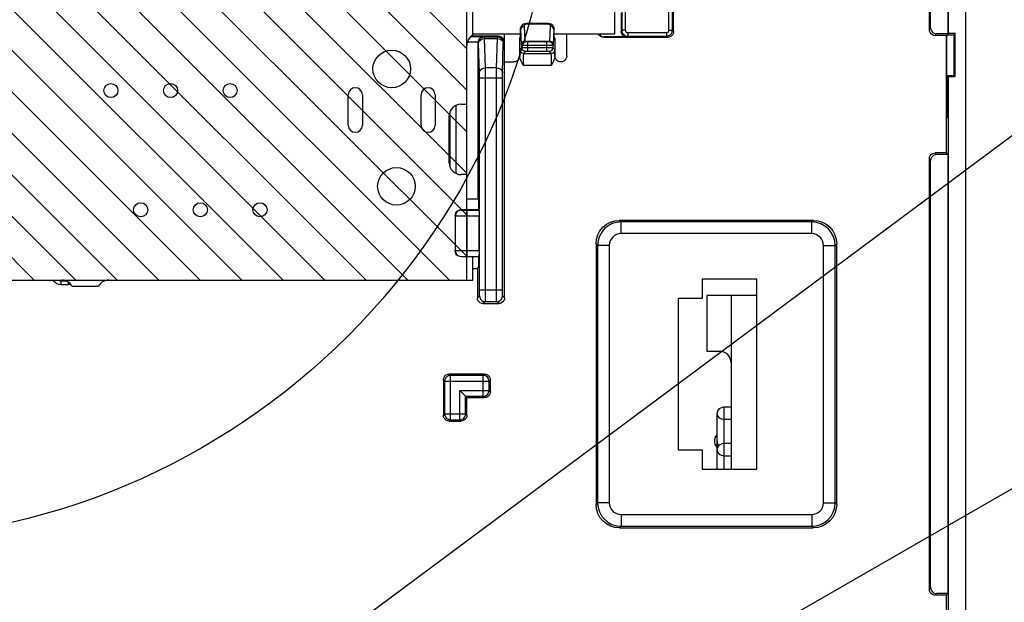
# Model space of a CAD drawing. Extents: x 30 to 410, y 34 to 287.
# Tile 61 of 66: x 298 to 331, y 197 to 216. Entities that reach past the tile are written whole.
import ezdxf

# ---------------------------------------------------------------- set-up
doc = ezdxf.new("R2010")
doc.units = 0
doc.header["$LTSCALE"] = 23.1
doc.layers.get('0').update_dxf_attribs({"linetype": 'CONTINUOUS'})
for name, color, linetype in [('ALL_AXIS', 7, 'CONTINUOUS'), ('ALL_DIM', 7, 'CONTINUOUS'), ('ALL_FEATURES', 7, 'CONTINUOUS'), ('ALL_NOTE', 7, 'CONTINUOUS')]:
    doc.layers.add(name, color=color, linetype=linetype)
doc.dimstyles.get("Standard").update_dxf_attribs({"dimtxt": 2.5, "dimasz": 2.5, "dimexe": 1.25, "dimexo": 0.625, "dimtad": 1, "dimcen": 2.5, "dimazin": 3, "dimtfac": 1, "dimtmove": 0, "dimatfit": 3})

# ---------------------------------------------------------------- blocks, each defined once
blk = doc.blocks.new('_DOT')
at = {"color": 0, "linetype": 'BYBLOCK'}
blk.add_line((-0.25, 0), (-1, 0), dxfattribs=at)
at = {"color": 0, "linetype": 'BYBLOCK', "const_width": 0.25}
blk.add_lwpolyline([(-0.125, 0, 1), (0.125, 0, 1)], format="xyb", close=True, dxfattribs=at)
blk = doc.blocks.new('_OPEN')
at = {"color": 0, "linetype": 'BYBLOCK'}
for p, q in [((0, 0), (-1, 0.25)), ((-1, -0.25), (0, 0)), ((-1, 0), (0, 0))]:
    blk.add_line(p, q, dxfattribs=at)
blk = doc.blocks.new('*D13')
at = {"layer": 'ALL_DIM', "color": 2, "linetype": 'CONTINUOUS'}
for p, q in [((356.272, 186.012), (356.272, 198.62)), ((356.272, 198.62), (356.272, 182.576)), ((313.325, 186.012), (357.272, 186.012)), ((356.272, 178.89), (356.272, 182.576)), ((328.325, 179.14), (357.272, 179.14)), ((356.272, 179.14), (356.272, 178.89))]:
    blk.add_line(p, q, dxfattribs=at)
at = {"layer": 'ALL_DIM', "color": 2, "linetype": 'CONTINUOUS', "xscale": 2, "yscale": 2, "zscale": 2}
for name, p, rotation in [('_OPEN', (356.272, 186.012), 270), ('_DOT', (356.272, 179.14), 90)]:
    blk.add_blockref(name, p, dxfattribs=dict(at, rotation=rotation))

msp = doc.modelspace()

# ---------------------------------------------------------------- linework, layer by layer
at = {"color": 2, "linetype": 'CONTINUOUS'}
for p, q in [((272.685, 234.614), (299.76, 207.54)), ((273.974, 234.74), (301.174, 207.54)), ((275.388, 234.74), (302.588, 207.54)), ((276.802, 234.74), (304.002, 207.54)), ((278.217, 234.74), (305.417, 207.54)), ((279.631, 234.74), (306.831, 207.54)), ((281.045, 234.74), (308.245, 207.54)), ((282.459, 234.74), (309.659, 207.54)), ((283.874, 234.74), (311.074, 207.54)), ((285.288, 234.74), (312.488, 207.54)), ((286.702, 234.74), (313.085, 208.356)), ((288.116, 234.74), (313.085, 209.77)), ((289.53, 234.74), (313.085, 211.185)), ((290.945, 234.74), (313.085, 212.599)), ((292.359, 234.74), (313.085, 214.013)), ((293.773, 234.74), (313.085, 215.427)), ((272.685, 233.2), (298.346, 207.54))]:
    msp.add_line(p, q, dxfattribs=at)
at = {"color": 7, "linetype": 'CONTINUOUS'}
for p, q in [((313.085, 207.54), (313.085, 230.34)), ((271.885, 207.54), (313.085, 207.54))]:
    msp.add_line(p, q, dxfattribs=at)
at = {"color": 2, "linetype": 'CONTINUOUS'}
msp.add_circle((292.188, 222.5), 23.833, dxfattribs=at)
at = {"layer": 'ALL_AXIS', "color": 7, "linetype": 'CONTINUOUS'}
for p, q in [((313.285, 215.886), (313.285, 216.793)), ((313.085, 213.54), (313.085, 215.54)), ((309.045, 212.82), (309.045, 213.86)), ((309.525, 213.86), (309.525, 212.82)), ((311.525, 212.82), (311.525, 213.86)), ((312.005, 213.86), (312.005, 212.82)), ((312.885, 213.54), (313.085, 213.54)), ((312.485, 211.54), (312.485, 213.14)), ((313.085, 211.14), (312.885, 211.14)), ((313.085, 209.94), (313.085, 211.14)), ((313.285, 207.54), (313.285, 208.34)), ((271.685, 207.54), (299.285, 207.54)), ((299.632, 207.34), (300.539, 207.34)), ((300.885, 207.54), (313.285, 207.54))]:
    msp.add_line(p, q, dxfattribs=at)
for centre, radius in [((310.525, 214.74), 0.64), ((300.957, 214.004), 0.24), ((302.989, 214.004), 0.24), ((305.021, 214.004), 0.24), ((310.685, 210.74), 0.64), ((301.973, 209.94), 0.24), ((304.005, 209.94), 0.24), ((306.037, 209.94), 0.24)]:
    msp.add_circle(centre, radius, dxfattribs=at)
for centre, radius, start, end in [((313.485, 215.54), 0.4, 120, 180), ((309.285, 213.86), 0.24, 0, 180), ((311.765, 213.86), 0.24, 0, 180), ((312.885, 213.14), 0.4, 90, 180), ((309.285, 212.82), 0.24, 180, 360), ((311.765, 212.82), 0.24, 180, 360), ((312.885, 211.54), 0.4, 180, 270), ((299.285, 207.14), 0.4, 30, 90), ((300.885, 207.14), 0.4, 90, 150), ((321.837, 202.06), 0.32, 139.0229, 220.9771)]:
    msp.add_arc(centre, radius, start, end, dxfattribs=at)
at = {"layer": 'ALL_FEATURES', "color": 7, "linetype": 'CONTINUOUS'}
for p, q in [((329.485, 215.94), (329.485, 236.052)), ((329.496, 215.95), (329.496, 236.045)), ((330.085, 167.94), (330.085, 235.688)), ((320.128, 216.017), (320.128, 220.262)), ((328.843, 216.08), (328.843, 218.139)), ((328.885, 216.14), (328.885, 217.959)), ((318.125, 215.94), (318.125, 216.74)), ((318.339, 216.647), (318.339, 216.033)), ((314.915, 216.1), (314.921, 216.151)), ((314.915, 215.82), (314.915, 216.1)), ((315.039, 216.269), (315.056, 216.277)), ((315.063, 216.293), (315.115, 216.3)), ((315.115, 216.3), (315.856, 216.3)), ((316.056, 215.82), (316.056, 216.1)), ((314.152, 215.86), (313.251, 215.86)), ((313.285, 215.94), (314.915, 215.94)), ((314.352, 215.94), (314.352, 215.66)), ((314.369, 206.94), (314.369, 215.94)), ((314.885, 215.79), (314.915, 215.82)), ((314.885, 215.18), (314.885, 215.79)), ((316.056, 215.94), (318.125, 215.94)), ((316.085, 215.79), (316.056, 215.82)), ((316.085, 215.79), (316.085, 215.18)), ((316.485, 215.18), (316.485, 215.94)), ((319.928, 215.817), (317.749, 215.817)), ((318.539, 215.833), (317.765, 215.833)), ((329.425, 215.88), (329.043, 215.88)), ((329.485, 215.94), (329.085, 215.94)), ((329.425, 215.88), (329.436, 215.891)), ((329.425, 211.88), (329.425, 215.88)), ((329.684, 215.891), (329.436, 215.891)), ((329.436, 214.521), (329.436, 215.891)), ((329.496, 215.95), (329.485, 215.94)), ((329.725, 215.95), (329.496, 215.95)), ((329.725, 215.95), (329.684, 215.891)), ((329.684, 214.521), (329.684, 215.891)), ((329.725, 214.48), (329.725, 215.95)), ((313.471, 210.312), (313.471, 215.652)), ((314.369, 214.98), (314.685, 214.98)), ((329.713, 214.684), (329.686, 214.684)), ((329.686, 214.684), (329.686, 214.519)), ((329.713, 214.684), (329.713, 214.492)), ((329.436, 214.521), (329.478, 214.521)), ((329.44, 214.519), (329.436, 214.521)), ((329.44, 214.519), (329.686, 214.519)), ((329.44, 214.519), (329.44, 213.08)), ((329.478, 214.492), (329.713, 214.492)), ((329.478, 213.08), (329.478, 214.492)), ((329.496, 214.48), (329.478, 214.492)), ((329.496, 214.48), (329.725, 214.48)), ((329.496, 194.2), (329.496, 214.48)), ((329.725, 214.48), (329.713, 214.492)), ((312.502, 213.251), (312.502, 211.429)), ((329.44, 213.08), (329.478, 213.08)), ((328.843, 197), (328.843, 211.68)), ((329.425, 211.88), (329.043, 211.88)), ((329.485, 211.82), (329.085, 211.82)), ((329.485, 211.82), (329.425, 211.88)), ((329.485, 196.86), (329.485, 211.82)), ((328.885, 197.06), (328.885, 211.62)), ((313.085, 210.312), (313.471, 210.312)), ((313.471, 210.312), (313.485, 210.298)), ((313.485, 210.298), (313.485, 209.94)), ((312.685, 209.74), (312.685, 208.54)), ((313.485, 209.94), (312.885, 209.94)), ((313.496, 209.929), (313.485, 209.94)), ((313.499, 208.55), (313.499, 209.729)), ((324.885, 209.58), (318.285, 209.58)), ((317.485, 208.78), (317.485, 199.899)), ((325.685, 199.899), (325.685, 208.78)), ((313.485, 208.34), (312.885, 208.34)), ((313.485, 208.34), (313.496, 208.35)), ((313.485, 208.34), (313.485, 207.981)), ((313.443, 207.94), (313.485, 207.981)), ((313.285, 207.94), (313.443, 207.94)), ((313.443, 207.94), (313.443, 206.94)), ((322.965, 207.58), (321.105, 207.58)), ((321.105, 207.58), (321.105, 206.92)), ((322.965, 201.1), (322.965, 207.58)), ((322.965, 207.02), (321.257, 207.02)), ((321.257, 207.02), (321.257, 205.12)), ((322.087, 207.02), (322.087, 204.727)), ((313.643, 206.74), (314.169, 206.74)), ((321.105, 206.92), (320.285, 206.92)), ((320.285, 206.92), (320.285, 201.76)), ((321.257, 205.12), (321.687, 205.12)), ((322.087, 204.72), (322.087, 201.1)), ((313.685, 204.34), (312.485, 204.34)), ((312.285, 204.14), (312.285, 202.94)), ((313.885, 203.74), (313.885, 204.14)), ((313.085, 203.54), (312.843, 203.782)), ((313.085, 203.54), (313.685, 203.54)), ((313.085, 202.94), (313.085, 203.54)), ((321.607, 202.06), (321.607, 202.981)), ((321.847, 203.221), (322.087, 203.221)), ((312.485, 202.74), (312.885, 202.74)), ((321.607, 202.92), (321.597, 202.92)), ((321.597, 202.92), (321.597, 201.1)), ((321.847, 201.981), (322.087, 201.981)), ((320.285, 201.76), (321.105, 201.76)), ((321.105, 201.76), (321.105, 201.1)), ((321.607, 201.1), (321.607, 201.741)), ((321.105, 201.1), (322.965, 201.1)), ((318.285, 199.1), (324.885, 199.1)), ((329.425, 196.8), (329.043, 196.8)), ((329.485, 196.86), (329.085, 196.86)), ((329.425, 196.8), (329.485, 196.86)), ((329.425, 194.15), (329.425, 196.8))]:
    msp.add_line(p, q, dxfattribs=at)
at = {"layer": 'ALL_FEATURES', "color": 9, "linetype": 'CONTINUOUS'}
for p, q in [((319.967, 216.058), (319.967, 220.222)), ((320.087, 216.058), (320.087, 220.222)), ((318.363, 216.741), (318.363, 216.058)), ((318.483, 216.741), (318.483, 216.058)), ((314.928, 216.086), (314.915, 216.1)), ((314.948, 215.575), (314.928, 216.086)), ((315.068, 215.685), (315.048, 216.195)), ((315.125, 216.289), (315.115, 216.3)), ((315.125, 216.289), (315.125, 216.278)), ((315.125, 216.289), (315.846, 216.289)), ((315.125, 216.278), (315.846, 216.278)), ((315.856, 216.3), (315.846, 216.289)), ((315.846, 216.289), (315.846, 216.278)), ((315.922, 216.195), (315.903, 215.685)), ((316.042, 216.086), (316.023, 215.575)), ((316.056, 216.1), (316.042, 216.086)), ((318.363, 216.058), (318.339, 216.033)), ((318.483, 216.058), (318.363, 216.058)), ((319.967, 216.058), (320.087, 216.058)), ((320.087, 216.058), (320.128, 216.017)), ((328.843, 216.08), (328.885, 216.14)), ((313.241, 215.852), (313.668, 215.852)), ((313.684, 215.836), (313.668, 215.852)), ((313.684, 215.836), (314.128, 215.836)), ((313.715, 214.776), (313.686, 215.779)), ((313.686, 215.779), (314.127, 215.779)), ((314.097, 214.776), (314.127, 215.779)), ((314.128, 215.836), (314.152, 215.86)), ((317.765, 215.833), (317.749, 215.817)), ((318.563, 215.858), (318.539, 215.833)), ((318.563, 215.978), (319.887, 215.978)), ((318.563, 215.978), (318.563, 215.858)), ((318.563, 215.858), (319.887, 215.858)), ((319.887, 215.978), (319.887, 215.858)), ((319.887, 215.858), (319.928, 215.817)), ((329.043, 215.88), (329.085, 215.94)), ((313.471, 215.652), (313.103, 215.652)), ((313.484, 215.636), (313.471, 215.648)), ((313.515, 214.605), (313.486, 215.607)), ((314.297, 214.605), (314.327, 215.607)), ((314.328, 215.636), (314.352, 215.66)), ((314.96, 215.456), (314.892, 215.388)), ((314.96, 215.543), (314.949, 215.554)), ((314.96, 215.456), (314.96, 215.543)), ((315.078, 215.457), (315.026, 215.457)), ((315.068, 215.685), (315.903, 215.685)), ((315.069, 215.674), (315.901, 215.674)), ((315.08, 215.663), (315.069, 215.674)), ((315.133, 215.458), (315.078, 215.457)), ((315.811, 215.458), (315.133, 215.458)), ((315.16, 215.338), (315.16, 215.662)), ((315.811, 215.662), (315.16, 215.662)), ((315.811, 215.542), (315.16, 215.542)), ((315.811, 215.338), (315.811, 215.662)), ((315.901, 215.674), (315.891, 215.663)), ((316.021, 215.554), (316.011, 215.543)), ((316.011, 215.543), (316.011, 215.456)), ((316.078, 215.388), (316.011, 215.456)), ((315.08, 215.336), (315.012, 215.268)), ((315.012, 215.268), (315.958, 215.268)), ((315.127, 215.337), (315.107, 215.337)), ((315.149, 215.338), (315.127, 215.337)), ((315.811, 215.338), (315.149, 215.338)), ((315.826, 215.338), (315.811, 215.338)), ((315.958, 215.268), (315.891, 215.336)), ((314.097, 214.776), (313.715, 214.776)), ((315.003, 214.868), (315.967, 214.868)), ((313.517, 207.209), (313.517, 214.433)), ((313.517, 214.433), (314.296, 214.433)), ((313.717, 207.209), (313.717, 214.433)), ((314.096, 207.209), (314.096, 214.433)), ((314.296, 207.209), (314.296, 214.433)), ((312.71, 213.496), (312.71, 211.183)), ((312.51, 213.269), (312.51, 211.41)), ((328.885, 211.62), (328.843, 211.68)), ((329.085, 211.82), (329.043, 211.88)), ((312.685, 209.74), (312.692, 209.733)), ((312.692, 208.547), (312.692, 209.733)), ((312.885, 209.94), (312.892, 209.932)), ((313.092, 209.929), (313.496, 209.929)), ((313.092, 208.35), (313.092, 209.929)), ((313.092, 209.729), (313.499, 209.729)), ((318.338, 209.526), (318.285, 209.58)), ((324.832, 209.526), (318.338, 209.526)), ((318.338, 209.126), (318.338, 209.526)), ((324.832, 209.526), (324.885, 209.58)), ((324.832, 209.126), (324.832, 209.526)), ((324.832, 209.126), (318.338, 209.126)), ((317.539, 208.727), (317.485, 208.78)), ((317.938, 208.727), (317.539, 208.727)), ((317.539, 208.727), (317.539, 199.953)), ((317.938, 208.727), (317.938, 199.953)), ((325.232, 208.727), (325.632, 208.727)), ((325.232, 199.953), (325.232, 208.727)), ((325.632, 208.727), (325.685, 208.78)), ((325.632, 199.953), (325.632, 208.727)), ((312.685, 208.54), (312.692, 208.547)), ((312.885, 208.34), (312.892, 208.347)), ((313.092, 208.55), (313.499, 208.55)), ((313.092, 208.35), (313.496, 208.35)), ((299.212, 207.519), (299.259, 207.514)), ((299.282, 207.536), (299.259, 207.514)), ((299.259, 207.394), (299.259, 207.514)), ((299.259, 207.514), (299.418, 207.514)), ((299.259, 207.394), (299.511, 207.394)), ((299.511, 207.394), (299.511, 207.466)), ((313.443, 206.94), (313.513, 207.01)), ((313.517, 207.209), (314.296, 207.209)), ((314.369, 206.94), (314.299, 207.01)), ((313.643, 206.74), (313.713, 206.81)), ((313.713, 206.81), (314.099, 206.81)), ((314.169, 206.74), (314.099, 206.81)), ((312.528, 204.297), (312.485, 204.34)), ((313.643, 204.297), (312.528, 204.297)), ((312.528, 202.782), (312.528, 204.297)), ((313.643, 204.297), (313.685, 204.34)), ((313.643, 203.582), (313.643, 204.297)), ((312.328, 204.097), (312.285, 204.14)), ((312.328, 204.097), (313.843, 204.097)), ((312.328, 204.097), (312.328, 202.982)), ((313.843, 204.097), (313.885, 204.14)), ((313.843, 203.782), (313.843, 204.097)), ((312.843, 203.782), (313.843, 203.782)), ((312.843, 202.782), (312.843, 203.782)), ((313.843, 203.782), (313.885, 203.74)), ((313.043, 203.582), (313.643, 203.582)), ((313.043, 202.982), (313.043, 203.582)), ((313.643, 203.582), (313.685, 203.54)), ((312.328, 202.982), (312.285, 202.94)), ((312.328, 202.982), (313.043, 202.982)), ((313.043, 202.982), (313.085, 202.94)), ((321.847, 201.1), (321.847, 203.221)), ((312.528, 202.782), (312.485, 202.74)), ((312.528, 202.782), (312.843, 202.782)), ((312.843, 202.782), (312.885, 202.74)), ((321.847, 202.798), (322.087, 202.798)), ((321.847, 201.558), (322.087, 201.558)), ((317.539, 199.953), (317.485, 199.899)), ((317.938, 199.953), (317.539, 199.953)), ((325.232, 199.953), (325.632, 199.953)), ((325.632, 199.953), (325.685, 199.899)), ((318.338, 199.553), (324.832, 199.553)), ((318.338, 199.553), (318.338, 199.153)), ((324.832, 199.553), (324.832, 199.153)), ((318.338, 199.153), (318.285, 199.1)), ((318.338, 199.153), (324.832, 199.153)), ((324.832, 199.153), (324.885, 199.1)), ((328.843, 197), (328.885, 197.06)), ((329.043, 196.8), (329.085, 196.86))]:
    msp.add_line(p, q, dxfattribs=at)
at = {"layer": 'ALL_FEATURES', "color": 7, "linetype": 'CONTINUOUS'}
for points in [[(314.921, 216.151), (314.941, 216.2), (314.973, 216.241), (315.015, 216.273), (315.063, 216.293)], [(314.928, 216.086), (314.929, 216.11), (314.933, 216.132), (314.938, 216.151), (314.944, 216.169), (314.952, 216.185), (314.961, 216.2), (314.97, 216.213), (314.98, 216.225), (314.99, 216.235), (315.001, 216.244), (315.012, 216.253), (315.025, 216.261), (315.039, 216.269)], [(315.056, 216.277), (315.075, 216.283), (315.098, 216.287), (315.125, 216.289)], [(315.856, 216.3), (315.908, 216.293), (315.956, 216.273), (315.997, 216.241), (316.029, 216.2), (316.049, 216.151), (316.056, 216.1)], [(318.539, 215.833), (318.487, 215.84), (318.439, 215.86), (318.397, 215.892), (318.366, 215.933), (318.346, 215.981), (318.339, 216.033)], [(329.043, 215.88), (328.992, 215.886), (328.943, 215.906), (328.902, 215.938), (328.87, 215.98), (328.85, 216.028), (328.843, 216.08)], [(328.885, 216.14), (328.892, 216.088), (328.912, 216.04), (328.944, 215.998), (328.985, 215.966), (329.034, 215.946), (329.085, 215.94)], [(313.471, 215.648), (313.476, 215.691), (313.488, 215.729), (313.509, 215.766), (313.538, 215.799), (313.574, 215.826), (313.618, 215.844), (313.668, 215.852)], [(314.152, 215.86), (314.204, 215.853), (314.252, 215.833), (314.294, 215.801), (314.326, 215.76), (314.346, 215.711), (314.352, 215.66)], [(317.749, 215.817), (317.697, 215.824), (317.649, 215.844), (317.608, 215.876), (317.576, 215.917), (317.567, 215.94)], [(317.589, 215.94), (317.592, 215.933), (317.624, 215.892), (317.665, 215.86), (317.714, 215.84), (317.765, 215.833)], [(320.128, 216.017), (320.121, 215.965), (320.101, 215.917), (320.069, 215.876), (320.028, 215.844), (319.98, 215.824), (319.928, 215.817)], [(314.885, 215.181), (314.879, 215.128), (314.859, 215.08), (314.827, 215.038), (314.785, 215.006), (314.737, 214.986), (314.685, 214.98)], [(315.003, 214.868), (314.966, 214.937), (314.935, 215.002), (314.91, 215.065), (314.894, 215.124), (314.885, 215.181)], [(316.085, 215.198), (316.08, 215.139), (316.064, 215.076), (316.04, 215.011), (316.007, 214.941), (315.967, 214.868)], [(316.285, 214.98), (316.234, 214.986), (316.185, 215.006), (316.144, 215.038), (316.112, 215.08), (316.092, 215.128), (316.085, 215.18)], [(316.485, 215.18), (316.479, 215.128), (316.459, 215.08), (316.427, 215.038), (316.385, 215.006), (316.337, 214.986), (316.285, 214.98)], [(328.843, 211.68), (328.85, 211.731), (328.87, 211.78), (328.902, 211.821), (328.943, 211.853), (328.992, 211.873), (329.043, 211.88)], [(329.085, 211.82), (329.034, 211.813), (328.985, 211.793), (328.944, 211.761), (328.912, 211.72), (328.892, 211.671), (328.885, 211.62)], [(312.685, 209.74), (312.692, 209.791), (312.712, 209.84), (312.744, 209.881), (312.785, 209.913), (312.834, 209.933), (312.885, 209.94)], [(313.496, 209.929), (313.497, 209.922), (313.498, 209.901), (313.498, 209.869), (313.499, 209.828), (313.499, 209.78), (313.499, 209.729)], [(317.485, 208.78), (317.501, 208.936), (317.546, 209.086), (317.62, 209.224), (317.72, 209.345), (317.841, 209.445), (317.979, 209.519), (318.129, 209.564), (318.285, 209.58)], [(324.885, 209.58), (325.042, 209.564), (325.192, 209.519), (325.33, 209.445), (325.451, 209.345), (325.551, 209.224), (325.624, 209.086), (325.67, 208.936), (325.685, 208.78)], [(312.885, 208.34), (312.834, 208.346), (312.785, 208.366), (312.744, 208.398), (312.712, 208.44), (312.692, 208.488), (312.685, 208.54)], [(313.499, 208.55), (313.499, 208.499), (313.499, 208.451), (313.498, 208.41), (313.498, 208.378), (313.497, 208.358), (313.496, 208.35)], [(313.643, 206.74), (313.592, 206.746), (313.543, 206.766), (313.502, 206.798), (313.47, 206.84), (313.45, 206.888), (313.443, 206.94)], [(314.369, 206.94), (314.362, 206.888), (314.342, 206.84), (314.311, 206.798), (314.269, 206.766), (314.221, 206.746), (314.169, 206.74)], [(312.285, 204.14), (312.292, 204.191), (312.312, 204.24), (312.344, 204.281), (312.385, 204.313), (312.434, 204.333), (312.485, 204.34)], [(313.685, 204.34), (313.737, 204.333), (313.785, 204.313), (313.827, 204.281), (313.859, 204.24), (313.879, 204.191), (313.885, 204.14)], [(313.885, 203.74), (313.879, 203.688), (313.859, 203.64), (313.827, 203.598), (313.785, 203.566), (313.737, 203.546), (313.685, 203.54)], [(312.485, 202.74), (312.434, 202.746), (312.385, 202.766), (312.344, 202.798), (312.312, 202.84), (312.292, 202.888), (312.285, 202.94)], [(313.085, 202.94), (313.079, 202.888), (313.059, 202.84), (313.027, 202.798), (312.985, 202.766), (312.937, 202.746), (312.885, 202.74)], [(321.607, 202.981), (321.63, 203.083), (321.695, 203.167), (321.796, 203.216), (321.847, 203.221)], [(321.607, 201.741), (321.63, 201.843), (321.695, 201.927), (321.796, 201.976), (321.847, 201.981)], [(318.285, 199.1), (318.129, 199.115), (317.979, 199.16), (317.841, 199.234), (317.72, 199.334), (317.62, 199.455), (317.546, 199.593), (317.501, 199.743), (317.485, 199.899)], [(325.685, 199.899), (325.67, 199.743), (325.624, 199.593), (325.551, 199.455), (325.451, 199.334), (325.33, 199.234), (325.192, 199.16), (325.042, 199.115), (324.885, 199.1)], [(329.043, 196.8), (328.992, 196.806), (328.943, 196.826), (328.902, 196.858), (328.87, 196.9), (328.85, 196.948), (328.843, 197)], [(328.885, 197.06), (328.892, 197.008), (328.912, 196.96), (328.944, 196.918), (328.985, 196.886), (329.034, 196.866), (329.085, 196.86)]]:
    msp.add_lwpolyline(points, dxfattribs=at)
at = {"layer": 'ALL_FEATURES', "color": 9, "linetype": 'CONTINUOUS'}
for points in [[(314.928, 216.086), (314.934, 216.12), (314.951, 216.15), (314.978, 216.174), (315.011, 216.19), (315.048, 216.195)], [(315.048, 216.195), (315.048, 216.205), (315.05, 216.214)], [(315.05, 216.214), (315.051, 216.222), (315.054, 216.229), (315.057, 216.236), (315.06, 216.242), (315.064, 216.247), (315.068, 216.252), (315.072, 216.256), (315.076, 216.26), (315.08, 216.264), (315.085, 216.267), (315.091, 216.27), (315.098, 216.273), (315.105, 216.276), (315.114, 216.278), (315.125, 216.278)], [(315.846, 216.289), (315.863, 216.288), (315.881, 216.286), (315.899, 216.282), (315.917, 216.275), (315.936, 216.267), (315.954, 216.256), (315.973, 216.242), (315.99, 216.226), (316.005, 216.206), (316.019, 216.185), (316.029, 216.162), (316.036, 216.139), (316.041, 216.114), (316.042, 216.086)], [(315.846, 216.278), (315.852, 216.278), (315.86, 216.277), (315.867, 216.275), (315.874, 216.273), (315.882, 216.269), (315.889, 216.265), (315.896, 216.259), (315.903, 216.252), (315.909, 216.244), (315.914, 216.236), (315.918, 216.226), (315.92, 216.217), (315.922, 216.207), (315.922, 216.195)], [(316.042, 216.086), (316.036, 216.12), (316.019, 216.15), (315.993, 216.174), (315.959, 216.19), (315.922, 216.195)], [(318.363, 216.058), (318.365, 216.03), (318.371, 216.003), (318.381, 215.975), (318.396, 215.947), (318.416, 215.922), (318.439, 215.901), (318.465, 215.883), (318.494, 215.87), (318.526, 215.861), (318.563, 215.858)], [(318.483, 216.058), (318.484, 216.047), (318.486, 216.036), (318.49, 216.024), (318.496, 216.013), (318.504, 216.003), (318.514, 215.995), (318.524, 215.988), (318.536, 215.982), (318.548, 215.979), (318.563, 215.978)], [(319.887, 215.858), (319.915, 215.859), (319.942, 215.865), (319.97, 215.876), (319.997, 215.891), (320.022, 215.91), (320.044, 215.933), (320.062, 215.96), (320.075, 215.988), (320.084, 216.02), (320.087, 216.058)], [(319.887, 215.978), (319.898, 215.978), (319.909, 215.981), (319.921, 215.985), (319.931, 215.991), (319.941, 215.999), (319.95, 216.008), (319.957, 216.018), (319.962, 216.03), (319.966, 216.043), (319.967, 216.058)], [(313.484, 215.636), (313.494, 215.697), (313.522, 215.753), (313.567, 215.797), (313.622, 215.826), (313.684, 215.836)], [(313.486, 215.607), (313.496, 215.66), (313.525, 215.707), (313.569, 215.745), (313.624, 215.77), (313.686, 215.779)], [(313.686, 215.779), (313.685, 215.808), (313.685, 215.828), (313.684, 215.836)], [(314.127, 215.779), (314.127, 215.808), (314.128, 215.827), (314.128, 215.836)], [(314.127, 215.779), (314.188, 215.77), (314.244, 215.745), (314.288, 215.707), (314.316, 215.66), (314.327, 215.607)], [(314.128, 215.836), (314.19, 215.826), (314.246, 215.797), (314.29, 215.753), (314.319, 215.697), (314.328, 215.636)], [(313.486, 215.607), (313.485, 215.622), (313.485, 215.632), (313.484, 215.636)], [(314.327, 215.607), (314.327, 215.622), (314.328, 215.632), (314.328, 215.636)], [(314.892, 215.388), (314.891, 215.379), (314.889, 215.354), (314.888, 215.315), (314.886, 215.262), (314.885, 215.198)], [(315.012, 215.268), (314.975, 215.274), (314.942, 215.291), (314.915, 215.318), (314.898, 215.351), (314.892, 215.388)], [(315.068, 215.685), (315.031, 215.679), (314.998, 215.663), (314.971, 215.639), (314.954, 215.609), (314.948, 215.575)], [(314.949, 215.554), (314.949, 215.56), (314.948, 215.575)], [(314.949, 215.554), (314.955, 215.591), (314.972, 215.624), (314.999, 215.651), (315.032, 215.668), (315.069, 215.674)], [(314.96, 215.543), (314.966, 215.58), (314.983, 215.614), (315.01, 215.64), (315.043, 215.657), (315.08, 215.663)], [(315.16, 215.542), (315.107, 215.542), (315.059, 215.542), (315.018, 215.542), (314.988, 215.542), (314.968, 215.543), (314.96, 215.543)], [(315.026, 215.457), (315.005, 215.457), (314.987, 215.457), (314.973, 215.457), (314.964, 215.456), (314.96, 215.456)], [(315.08, 215.336), (315.043, 215.342), (315.01, 215.359), (314.983, 215.386), (314.966, 215.419), (314.96, 215.456)], [(315.069, 215.674), (315.069, 215.677), (315.068, 215.685)], [(315.16, 215.662), (315.139, 215.662), (315.12, 215.662), (315.103, 215.662), (315.091, 215.662), (315.083, 215.663), (315.08, 215.663)], [(315.891, 215.663), (315.887, 215.663), (315.879, 215.662), (315.867, 215.662), (315.851, 215.662), (315.832, 215.662), (315.811, 215.662)], [(316.011, 215.543), (316.003, 215.543), (315.982, 215.542), (315.951, 215.542), (315.911, 215.542), (315.864, 215.542), (315.811, 215.542)], [(315.882, 215.457), (315.849, 215.457), (315.811, 215.458)], [(316.011, 215.456), (316.008, 215.456), (316.003, 215.457), (315.993, 215.457), (315.979, 215.457), (315.96, 215.457), (315.937, 215.457), (315.882, 215.457)], [(316.011, 215.543), (316.005, 215.58), (315.988, 215.614), (315.961, 215.64), (315.928, 215.657), (315.891, 215.663)], [(315.891, 215.336), (315.928, 215.342), (315.961, 215.359), (315.988, 215.386), (316.005, 215.419), (316.011, 215.456)], [(315.903, 215.685), (315.902, 215.677), (315.901, 215.674)], [(315.901, 215.674), (315.938, 215.668), (315.972, 215.651), (315.998, 215.624), (316.015, 215.591), (316.021, 215.554)], [(316.023, 215.575), (316.017, 215.609), (316, 215.639), (315.973, 215.663), (315.94, 215.679), (315.903, 215.685)], [(315.958, 215.268), (315.996, 215.274), (316.029, 215.291), (316.056, 215.318), (316.073, 215.351), (316.078, 215.388)], [(316.023, 215.575), (316.022, 215.56), (316.021, 215.554)], [(316.085, 215.198), (316.084, 215.259), (316.083, 215.31), (316.082, 215.35), (316.08, 215.377), (316.078, 215.388)], [(315.012, 215.268), (315.01, 215.26), (315.009, 215.238), (315.007, 215.202), (315.006, 215.156), (315.005, 215.099), (315.004, 215.031), (315.003, 214.952), (315.003, 214.868)], [(315.107, 215.337), (315.098, 215.337), (315.091, 215.337), (315.085, 215.337), (315.082, 215.336), (315.08, 215.336)], [(315.891, 215.336), (315.89, 215.336), (315.888, 215.337), (315.884, 215.337), (315.878, 215.337), (315.87, 215.337), (315.861, 215.337), (315.851, 215.337), (315.826, 215.338)], [(315.967, 214.868), (315.967, 214.948), (315.967, 215.022), (315.966, 215.088), (315.965, 215.146), (315.964, 215.194), (315.962, 215.232), (315.96, 215.258), (315.958, 215.268)], [(313.515, 214.605), (313.525, 214.657), (313.554, 214.705), (313.598, 214.743), (313.654, 214.767), (313.715, 214.776)], [(313.717, 214.433), (313.717, 214.515), (313.716, 214.592), (313.716, 214.663), (313.716, 214.725), (313.715, 214.776)], [(314.096, 214.433), (314.096, 214.513), (314.096, 214.588), (314.096, 214.659), (314.097, 214.724), (314.097, 214.776)], [(314.097, 214.776), (314.159, 214.767), (314.214, 214.743), (314.259, 214.705), (314.287, 214.657), (314.297, 214.605)], [(313.517, 214.433), (313.517, 214.474), (313.517, 214.512), (313.516, 214.548), (313.516, 214.579), (313.515, 214.605)], [(314.296, 214.433), (314.296, 214.473), (314.296, 214.511), (314.296, 214.546), (314.297, 214.578), (314.297, 214.605)], [(312.892, 209.932), (312.831, 209.923), (312.775, 209.894), (312.731, 209.85), (312.702, 209.794), (312.692, 209.733)], [(312.692, 209.733), (312.704, 209.732), (312.734, 209.731), (312.782, 209.73), (312.845, 209.73), (312.92, 209.729), (313.004, 209.729), (313.092, 209.729)], [(312.892, 209.932), (312.898, 209.932), (312.913, 209.931), (312.937, 209.93), (312.969, 209.93), (313.006, 209.929), (313.048, 209.929), (313.092, 209.929)], [(318.338, 209.526), (318.183, 209.511), (318.035, 209.467), (317.898, 209.394), (317.777, 209.297), (317.678, 209.178), (317.603, 209.041), (317.555, 208.888), (317.539, 208.727)], [(325.632, 208.727), (325.617, 208.882), (325.572, 209.03), (325.5, 209.167), (325.402, 209.288), (325.284, 209.387), (325.147, 209.462), (324.994, 209.51), (324.832, 209.526)], [(318.338, 209.126), (318.261, 209.119), (318.187, 209.097), (318.118, 209.06), (318.058, 209.012), (318.008, 208.952), (317.971, 208.884), (317.947, 208.807), (317.938, 208.727)], [(325.232, 208.727), (325.225, 208.804), (325.202, 208.878), (325.166, 208.947), (325.117, 209.007), (325.058, 209.057), (324.989, 209.094), (324.913, 209.118), (324.832, 209.126)], [(312.692, 208.547), (312.704, 208.547), (312.733, 208.548), (312.78, 208.549), (312.842, 208.549), (312.917, 208.55), (313.002, 208.55), (313.092, 208.55)], [(312.692, 208.547), (312.702, 208.485), (312.731, 208.429), (312.775, 208.385), (312.831, 208.357), (312.892, 208.347)], [(312.892, 208.347), (312.898, 208.347), (312.913, 208.348), (312.936, 208.349), (312.967, 208.349), (313.005, 208.35), (313.047, 208.35), (313.092, 208.35)], [(298.993, 207.54), (299.006, 207.519), (299.054, 207.469), (299.113, 207.429), (299.184, 207.403), (299.259, 207.394)], [(299.511, 207.394), (299.581, 207.401), (299.584, 207.402)], [(313.513, 207.01), (313.514, 207.015), (313.515, 207.03), (313.516, 207.054), (313.516, 207.086), (313.516, 207.123), (313.517, 207.165), (313.517, 207.209)], [(313.513, 207.01), (313.523, 206.948), (313.552, 206.892), (313.596, 206.848), (313.652, 206.819), (313.713, 206.81)], [(313.713, 206.81), (313.714, 206.821), (313.715, 206.851), (313.715, 206.899), (313.716, 206.962), (313.716, 207.037), (313.717, 207.121), (313.717, 207.209)], [(314.099, 206.81), (314.098, 206.821), (314.098, 206.851), (314.097, 206.898), (314.097, 206.959), (314.096, 207.034), (314.096, 207.119), (314.096, 207.209)], [(314.099, 206.81), (314.161, 206.819), (314.217, 206.848), (314.261, 206.892), (314.289, 206.948), (314.299, 207.01)], [(314.299, 207.01), (314.298, 207.015), (314.298, 207.03), (314.297, 207.054), (314.296, 207.084), (314.296, 207.122), (314.296, 207.164), (314.296, 207.209)], [(312.528, 204.297), (312.476, 204.29), (312.428, 204.27), (312.387, 204.238), (312.355, 204.197), (312.335, 204.149), (312.328, 204.097)], [(313.843, 204.097), (313.836, 204.149), (313.816, 204.197), (313.784, 204.238), (313.743, 204.27), (313.694, 204.29), (313.643, 204.297)], [(313.643, 203.582), (313.694, 203.589), (313.743, 203.609), (313.784, 203.641), (313.816, 203.682), (313.836, 203.73), (313.843, 203.782)], [(312.328, 202.982), (312.335, 202.93), (312.355, 202.882), (312.387, 202.841), (312.428, 202.809), (312.476, 202.789), (312.528, 202.782)], [(312.843, 202.782), (312.894, 202.789), (312.943, 202.809), (312.984, 202.841), (313.016, 202.882), (313.036, 202.93), (313.043, 202.982)], [(321.607, 202.981), (321.625, 202.913), (321.676, 202.854), (321.755, 202.813), (321.847, 202.798)], [(321.607, 201.741), (321.625, 201.673), (321.676, 201.614), (321.755, 201.573), (321.847, 201.558)], [(317.539, 199.953), (317.554, 199.797), (317.598, 199.649), (317.671, 199.512), (317.768, 199.392), (317.887, 199.292), (318.024, 199.217), (318.177, 199.169), (318.338, 199.153)], [(317.938, 199.953), (317.946, 199.875), (317.968, 199.801), (318.005, 199.732), (318.053, 199.672), (318.113, 199.623), (318.181, 199.585), (318.258, 199.561), (318.338, 199.553)], [(324.832, 199.153), (324.988, 199.168), (325.136, 199.213), (325.273, 199.285), (325.393, 199.383), (325.492, 199.501), (325.568, 199.638), (325.616, 199.791), (325.632, 199.953)], [(324.832, 199.553), (324.91, 199.56), (324.984, 199.583), (325.053, 199.619), (325.113, 199.668), (325.162, 199.727), (325.2, 199.795), (325.224, 199.872), (325.232, 199.953)]]:
    msp.add_lwpolyline(points, dxfattribs=at)
at = {"layer": 'ALL_FEATURES', "color": 7, "linetype": 'CONTINUOUS'}
for centre, radius, start, end in [((321.687, 204.72), 0.4, 0, 90), ((321.847, 202.06), 0.24, 180, 222.7593)]:
    msp.add_arc(centre, radius, start, end, dxfattribs=at)
at = {"layer": 'ALL_NOTE', "color": 2, "linetype": 'CONTINUOUS'}
for p, q in [((298.256, 187.638), (336.266, 215.901)), ((304.002, 184.515), (335.925, 202.898))]:
    msp.add_line(p, q, dxfattribs=at)

# ---------------------------------------------------------------- dimensions: what is measured, and where the dimension line sits
at = {"layer": 'ALL_DIM', "color": 2, "linetype": 'CONTINUOUS'}
dim = msp.add_linear_dim(base=(356.272, 186.012), p1=(327.325, 179.14), p2=(312.325, 186.012), angle=90, dimstyle='Standard', override={"dimblk1": 'DOT', "dimsah": 1}, dxfattribs=at)
dim.commit()
dim.dimension.update_dxf_attribs({"geometry": '*D13', "text_midpoint": (356.272, 187.612), "dimtype": 128})

doc.saveas('drawing.dxf')
